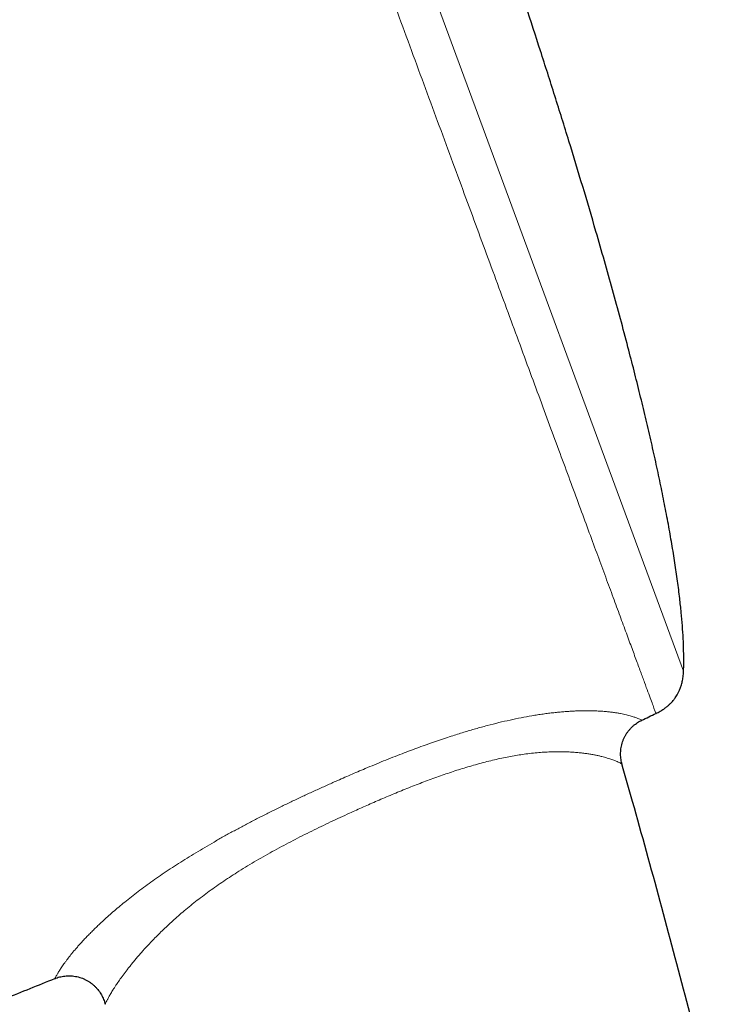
# Model space of a CAD drawing. Header units: millimetres. Extents: x 8 to 791, y 12 to 1717.
# Tile 154 of 256: x 83 to 107, y 1530 to 1564. Entities that reach past the tile are written whole.
import ezdxf

# ---------------------------------------------------------------- set-up
doc = ezdxf.new("R2010")
doc.units = ezdxf.units.MM

msp = doc.modelspace()

# ---------------------------------------------------------------- linework, layer by layer
at = {"color": 8, "linetype": 'Continuous', "lineweight": 0}
msp.add_line((83.736, 1602.258), (106.177, 1541.425), dxfattribs=at)
at = {"color": 7, "linetype": 'Continuous', "lineweight": 30}
for p, q in [((104.027, 1538.191), (104.027, 1538.191)), ((85.977, 1529.802), (85.977, 1529.802))]:
    msp.add_line(p, q, dxfattribs=at)
for start, end in [(295.48865, 295.57376), (291.71643, 292.00656)]:
    msp.add_arc((-53.836, 1872.304), 368.446, start, end, dxfattribs=at)
at = {"color": 8, "linetype": 'Continuous', "lineweight": 0}
for points, knots in [([(105.212, 1539.954), (105.21, 1539.96), (105.206, 1539.972), (105.171, 1540.066), (105.115, 1540.217), (105.037, 1540.429), (104.938, 1540.699), (104.817, 1541.025), (104.677, 1541.406), (104.515, 1541.843), (104.333, 1542.338), (104.129, 1542.892), (103.903, 1543.503), (103.658, 1544.169), (103.393, 1544.887), (103.111, 1545.651), (102.812, 1546.46), (102.499, 1547.31), (102.169, 1548.205), (101.82, 1549.149), (101.454, 1550.141), (101.071, 1551.18), (100.673, 1552.258), (100.262, 1553.373), (99.841, 1554.516), (99.41, 1555.684), (98.971, 1556.874), (98.522, 1558.091), (98.061, 1559.341), (97.589, 1560.62), (97.106, 1561.929), (96.617, 1563.255), (96.122, 1564.597), (95.625, 1565.944), (95.127, 1567.293), (94.63, 1568.642), (94.13, 1569.996), (93.627, 1571.36), (93.12, 1572.733), (92.612, 1574.111), (92.105, 1575.484), (91.602, 1576.849), (91.105, 1578.195), (90.616, 1579.521), (90.136, 1580.823), (89.662, 1582.107), (89.193, 1583.379), (88.73, 1584.636), (88.273, 1585.874), (87.826, 1587.085), (87.391, 1588.265), (86.97, 1589.405), (86.565, 1590.504), (86.175, 1591.562), (85.799, 1592.581), (85.435, 1593.567), (85.085, 1594.516), (84.749, 1595.426), (84.43, 1596.29), (84.13, 1597.105), (83.849, 1597.866), (83.588, 1598.572), (83.348, 1599.224), (83.127, 1599.823), (82.924, 1600.372), (82.741, 1600.87), (82.577, 1601.313), (82.435, 1601.698), (82.315, 1602.025), (82.217, 1602.291), (82.141, 1602.497), (82.087, 1602.642), (82.054, 1602.733), (82.049, 1602.744), (82.047, 1602.75)], [0, 0, 0, 0, 0.013999, 0.027999, 0.041999, 0.055999, 0.069999, 0.083749, 0.097499, 0.111249, 0.124999, 0.138999, 0.152999, 0.166999, 0.180999, 0.194999, 0.208749, 0.222499, 0.236249, 0.249999, 0.263999, 0.277999, 0.291999, 0.305999, 0.319999, 0.333749, 0.347499, 0.361249, 0.374999, 0.388999, 0.402999, 0.416999, 0.430999, 0.444999, 0.458749, 0.4725, 0.48625, 0.5, 0.514, 0.528, 0.542, 0.556, 0.57, 0.58375, 0.5975, 0.61125, 0.625, 0.639, 0.653, 0.667, 0.681, 0.695, 0.70875, 0.7225, 0.73625, 0.75, 0.764, 0.778, 0.792, 0.806, 0.82, 0.83375, 0.8475, 0.86125, 0.875, 0.889, 0.903, 0.917, 0.931, 0.945, 0.95875, 0.9725, 0.98625, 1, 1, 1, 1]), ([(94.028, 1537.584), (94.199, 1537.66), (94.543, 1537.811), (95.101, 1538.049), (95.596, 1538.253), (96.026, 1538.425), (96.339, 1538.547), (96.641, 1538.662), (96.934, 1538.771), (97.227, 1538.877), (97.513, 1538.977), (97.793, 1539.072), (98.12, 1539.18), (98.495, 1539.297), (98.914, 1539.42), (99.323, 1539.533), (99.726, 1539.635), (100.122, 1539.726), (100.508, 1539.807), (100.825, 1539.865), (101.078, 1539.906), (101.272, 1539.935), (101.461, 1539.96), (101.645, 1539.982), (101.824, 1540.001), (101.997, 1540.016), (102.166, 1540.029), (102.329, 1540.038), (102.485, 1540.045), (102.636, 1540.049), (102.781, 1540.05), (102.94, 1540.049), (103.108, 1540.044), (103.282, 1540.035), (103.444, 1540.023), (103.595, 1540.007), (103.733, 1539.99), (103.861, 1539.971), (103.977, 1539.95), (104.084, 1539.928), (104.181, 1539.906), (104.269, 1539.884), (104.347, 1539.862), (104.417, 1539.84), (104.479, 1539.82), (104.551, 1539.794), (104.621, 1539.766), (104.679, 1539.739), (104.71, 1539.724), (104.722, 1539.717), (104.718, 1539.719), (104.718, 1539.719)], [0, 0, 0, 0, 0.028707, 0.057438, 0.093087, 0.110947, 0.128808, 0.145019, 0.16123, 0.177483, 0.193737, 0.20898, 0.224235, 0.248772, 0.272383, 0.296057, 0.319905, 0.343752, 0.367937, 0.39212, 0.405417, 0.418729, 0.4321, 0.445472, 0.458904, 0.472336, 0.485914, 0.499492, 0.513127, 0.526761, 0.540527, 0.554304, 0.573962, 0.593621, 0.613391, 0.633162, 0.653036, 0.672911, 0.692859, 0.712807, 0.733072, 0.753337, 0.773649, 0.793962, 0.814388, 0.834815, 0.87573, 0.916908, 0.958133, 0.999543, 1, 1, 1, 1]), ([(104.027, 1538.191), (104.025, 1538.192), (104.022, 1538.194), (103.991, 1538.211), (103.938, 1538.238), (103.872, 1538.269), (103.804, 1538.297), (103.745, 1538.321), (103.677, 1538.345), (103.6, 1538.371), (103.514, 1538.398), (103.421, 1538.425), (103.322, 1538.451), (103.217, 1538.476), (103.102, 1538.5), (102.977, 1538.524), (102.841, 1538.546), (102.693, 1538.567), (102.533, 1538.585), (102.364, 1538.6), (102.185, 1538.611), (101.999, 1538.618), (101.799, 1538.62), (101.586, 1538.616), (101.361, 1538.606), (101.123, 1538.59), (100.872, 1538.565), (100.622, 1538.534), (100.376, 1538.497), (100.137, 1538.455), (99.89, 1538.407), (99.637, 1538.352), (99.378, 1538.29), (99.114, 1538.222), (98.846, 1538.148), (98.581, 1538.07), (98.322, 1537.99), (98.068, 1537.907), (97.813, 1537.821), (97.556, 1537.73), (97.298, 1537.636), (96.952, 1537.507), (96.518, 1537.337), (95.997, 1537.124), (95.489, 1536.908), (94.994, 1536.691), (94.674, 1536.546), (94.514, 1536.474)], [0, 0, 0, 0, 0.042735, 0.086621, 0.130552, 0.174632, 0.196706, 0.21878, 0.240929, 0.263078, 0.285279, 0.307479, 0.327279, 0.347094, 0.366965, 0.386836, 0.406789, 0.426741, 0.446784, 0.466859, 0.485717, 0.504608, 0.523631, 0.542654, 0.561855, 0.581057, 0.60044, 0.619881, 0.636368, 0.652893, 0.669548, 0.686203, 0.702992, 0.719782, 0.736677, 0.753601, 0.769115, 0.78463, 0.800212, 0.815795, 0.831445, 0.847095, 0.878479, 0.909955, 0.941485, 0.970728, 1, 1, 1, 1]), ([(84.226, 1530.702), (84.226, 1530.704), (84.228, 1530.708), (84.242, 1530.738), (84.268, 1530.787), (84.308, 1530.858), (84.364, 1530.952), (84.427, 1531.049), (84.488, 1531.138), (84.539, 1531.212), (84.596, 1531.291), (84.675, 1531.396), (84.78, 1531.532), (84.9, 1531.676), (85.007, 1531.801), (85.093, 1531.899), (85.187, 1532.001), (85.286, 1532.108), (85.393, 1532.22), (85.507, 1532.335), (85.629, 1532.455), (85.768, 1532.589), (85.926, 1532.736), (86.107, 1532.899), (86.299, 1533.066), (86.504, 1533.239), (86.721, 1533.416), (86.95, 1533.597), (87.192, 1533.781), (87.443, 1533.967), (87.704, 1534.153), (87.974, 1534.34), (88.253, 1534.528), (88.542, 1534.716), (88.84, 1534.905), (89.146, 1535.093), (89.459, 1535.281), (89.781, 1535.468), (90.11, 1535.655), (90.447, 1535.84), (90.789, 1536.024), (91.136, 1536.206), (91.486, 1536.385), (91.841, 1536.563), (92.199, 1536.738), (92.56, 1536.912), (92.923, 1537.083), (93.289, 1537.252), (93.657, 1537.419), (93.904, 1537.529), (94.028, 1537.584)], [0, 0, 0, 0, 0.034629, 0.069644, 0.104812, 0.140023, 0.175451, 0.210938, 0.228778, 0.246618, 0.264501, 0.282382, 0.31206, 0.34178, 0.35668, 0.371579, 0.386586, 0.401592, 0.41665, 0.431707, 0.446892, 0.462092, 0.480666, 0.49924, 0.517946, 0.536652, 0.555518, 0.574383, 0.5934, 0.612417, 0.631134, 0.649852, 0.668707, 0.687562, 0.706557, 0.725553, 0.744661, 0.763769, 0.783226, 0.802706, 0.822249, 0.841792, 0.861403, 0.881015, 0.90077, 0.920526, 0.940325, 0.960125, 0.980058, 1, 1, 1, 1]), ([(94.514, 1536.474), (94.292, 1536.372), (93.959, 1536.219), (93.52, 1536.009), (93.191, 1535.849), (92.863, 1535.685), (92.538, 1535.518), (92.215, 1535.349), (91.894, 1535.175), (91.576, 1534.999), (91.262, 1534.818), (90.953, 1534.633), (90.659, 1534.452), (90.382, 1534.274), (90.12, 1534.101), (89.864, 1533.925), (89.614, 1533.747), (89.371, 1533.567), (89.135, 1533.386), (88.907, 1533.204), (88.69, 1533.024), (88.484, 1532.845), (88.289, 1532.671), (88.103, 1532.498), (87.926, 1532.327), (87.758, 1532.16), (87.599, 1531.997), (87.45, 1531.837), (87.318, 1531.692), (87.201, 1531.561), (87.099, 1531.442), (87.003, 1531.327), (86.912, 1531.217), (86.827, 1531.111), (86.721, 1530.975), (86.601, 1530.816), (86.476, 1530.642), (86.383, 1530.506), (86.314, 1530.401), (86.262, 1530.32), (86.216, 1530.246), (86.161, 1530.155), (86.104, 1530.056), (86.053, 1529.961), (86.016, 1529.888), (85.992, 1529.838), (85.979, 1529.807), (85.977, 1529.804), (85.977, 1529.802)], [0, 0, 0, 0, 0.038903, 0.058388, 0.077873, 0.097417, 0.11696, 0.136557, 0.156155, 0.17584, 0.195525, 0.215307, 0.235088, 0.252824, 0.270585, 0.288436, 0.306288, 0.324257, 0.342225, 0.360311, 0.378432, 0.396028, 0.413658, 0.431407, 0.449156, 0.467037, 0.484917, 0.502909, 0.520932, 0.535746, 0.55056, 0.565434, 0.580308, 0.595248, 0.610189, 0.640162, 0.670243, 0.700397, 0.719001, 0.737606, 0.756259, 0.774912, 0.812377, 0.84991, 0.88762, 0.925379, 0.963266, 1, 1, 1, 1])]:
    msp.add_open_spline(points, degree=3, knots=knots, dxfattribs=at)
at = {"color": 7, "linetype": 'Continuous', "lineweight": 30}
for points, knots in [([(106.176, 1541.425), (106.18, 1541.528), (106.187, 1541.767), (106.182, 1542.147), (106.166, 1542.573), (106.137, 1543.02), (106.096, 1543.487), (106.04, 1544.009), (105.967, 1544.586), (105.874, 1545.221), (105.767, 1545.881), (105.646, 1546.565), (105.511, 1547.272), (105.364, 1548.001), (105.203, 1548.749), (105.031, 1549.517), (104.848, 1550.301), (104.654, 1551.102), (104.45, 1551.917), (104.223, 1552.796), (103.973, 1553.738), (103.698, 1554.743), (103.413, 1555.76), (103.067, 1556.966), (102.655, 1558.358), (102.176, 1559.935), (101.684, 1561.512), (101.182, 1563.083), (100.673, 1564.639), (100.215, 1566.01), (99.813, 1567.195), (99.468, 1568.197), (99.126, 1569.18), (98.787, 1570.142), (98.451, 1571.08), (98.121, 1571.993), (97.901, 1572.593), (97.792, 1572.888)], [0, 0, 0, 0, 0.009465, 0.021944, 0.034928, 0.048618, 0.062996, 0.078042, 0.096797, 0.116433, 0.136912, 0.158194, 0.180238, 0.203004, 0.226449, 0.25053, 0.275205, 0.300431, 0.326163, 0.352359, 0.383766, 0.415682, 0.448035, 0.480752, 0.530851, 0.581361, 0.632024, 0.682585, 0.732786, 0.782368, 0.815283, 0.847721, 0.879603, 0.910852, 0.941387, 0.971129, 1, 1, 1, 1]), ([(105.212, 1539.954), (105.262, 1539.979), (105.354, 1540.026), (105.478, 1540.104), (105.581, 1540.179), (105.665, 1540.25), (105.733, 1540.315), (105.787, 1540.373), (105.831, 1540.425), (105.871, 1540.477), (105.913, 1540.537), (105.959, 1540.61), (106.007, 1540.698), (106.054, 1540.804), (106.099, 1540.928), (106.137, 1541.073), (106.166, 1541.24), (106.173, 1541.361), (106.177, 1541.425)], [0, 0, 0, 0, 0.0892371, 0.1671977, 0.2351361, 0.2940162, 0.3445437, 0.3872068, 0.4223211, 0.4543186, 0.4932291, 0.5395318, 0.5934211, 0.6552815, 0.7257483, 0.8057641, 0.8966235, 1, 1, 1, 1]), ([(104.028, 1538.191), (104.026, 1538.199), (104.015, 1538.236), (104, 1538.304), (103.986, 1538.395), (103.979, 1538.487), (103.978, 1538.579), (103.984, 1538.672), (103.996, 1538.767), (104.017, 1538.864), (104.046, 1538.962), (104.082, 1539.056), (104.124, 1539.147), (104.173, 1539.232), (104.228, 1539.313), (104.287, 1539.388), (104.352, 1539.458), (104.42, 1539.523), (104.492, 1539.582), (104.567, 1539.635), (104.643, 1539.681), (104.694, 1539.706), (104.719, 1539.718)], [0, 0, 0, 0, 0.013505, 0.063838, 0.114334, 0.164956, 0.215678, 0.266479, 0.317344, 0.37398, 0.43002, 0.485319, 0.539932, 0.5939, 0.647254, 0.700017, 0.752202, 0.803816, 0.85486, 0.905328, 0.955208, 1, 1, 1, 1]), ([(123.532, 1393.362), (123.528, 1394.365), (123.52, 1396.666), (123.476, 1400.267), (123.407, 1404.164), (123.311, 1408.064), (123.189, 1411.966), (123.045, 1415.794), (122.878, 1419.549), (122.692, 1423.231), (122.482, 1426.913), (122.248, 1430.595), (121.991, 1434.277), (121.71, 1437.958), (121.405, 1441.638), (121.076, 1445.317), (120.722, 1448.995), (120.347, 1452.649), (119.95, 1456.279), (119.531, 1459.885), (119.088, 1463.489), (118.609, 1467.185), (118.092, 1470.974), (117.533, 1474.855), (116.945, 1478.731), (116.329, 1482.603), (115.684, 1486.469), (115.023, 1490.257), (114.348, 1493.965), (113.66, 1497.595), (112.947, 1501.218), (112.207, 1504.836), (111.44, 1508.447), (110.648, 1512.052), (109.829, 1515.649), (108.983, 1519.239), (108.11, 1522.822), (107.215, 1526.375), (106.3, 1529.899), (105.363, 1533.394), (104.604, 1536.157), (104.149, 1537.753), (104.024, 1538.19)], [0, 0, 0, 0, 0.02053, 0.047102, 0.073695, 0.100306, 0.126934, 0.153579, 0.178714, 0.203861, 0.22902, 0.254189, 0.279366, 0.304552, 0.329745, 0.354944, 0.380149, 0.405358, 0.43012, 0.454885, 0.479652, 0.504421, 0.531168, 0.557915, 0.58466, 0.611404, 0.638145, 0.664881, 0.690087, 0.715287, 0.740482, 0.765672, 0.790856, 0.816032, 0.841202, 0.866364, 0.891519, 0.916665, 0.941353, 0.966034, 0.990705, 1, 1, 1, 1]), ([(84.226, 1530.702), (84.235, 1530.706), (84.273, 1530.722), (84.341, 1530.744), (84.43, 1530.767), (84.52, 1530.784), (84.612, 1530.794), (84.704, 1530.798), (84.797, 1530.795), (84.893, 1530.786), (84.99, 1530.768), (85.089, 1530.743), (85.184, 1530.71), (85.275, 1530.67), (85.362, 1530.624), (85.444, 1530.573), (85.521, 1530.516), (85.593, 1530.454), (85.66, 1530.388), (85.721, 1530.318), (85.777, 1530.245), (85.826, 1530.169), (85.87, 1530.091), (85.907, 1530.011), (85.939, 1529.93), (85.962, 1529.86), (85.972, 1529.817), (85.975, 1529.802)], [0, 0, 0, 0, 0.013826, 0.054774, 0.095884, 0.137117, 0.178448, 0.219855, 0.261322, 0.302838, 0.348908, 0.394489, 0.439479, 0.483916, 0.527834, 0.571257, 0.614199, 0.656672, 0.69868, 0.740221, 0.781291, 0.821877, 0.861964, 0.901529, 0.940543, 0.978969, 1, 1, 1, 1])]:
    msp.add_open_spline(points, degree=3, knots=knots, dxfattribs=at)

doc.saveas('drawing.dxf')
